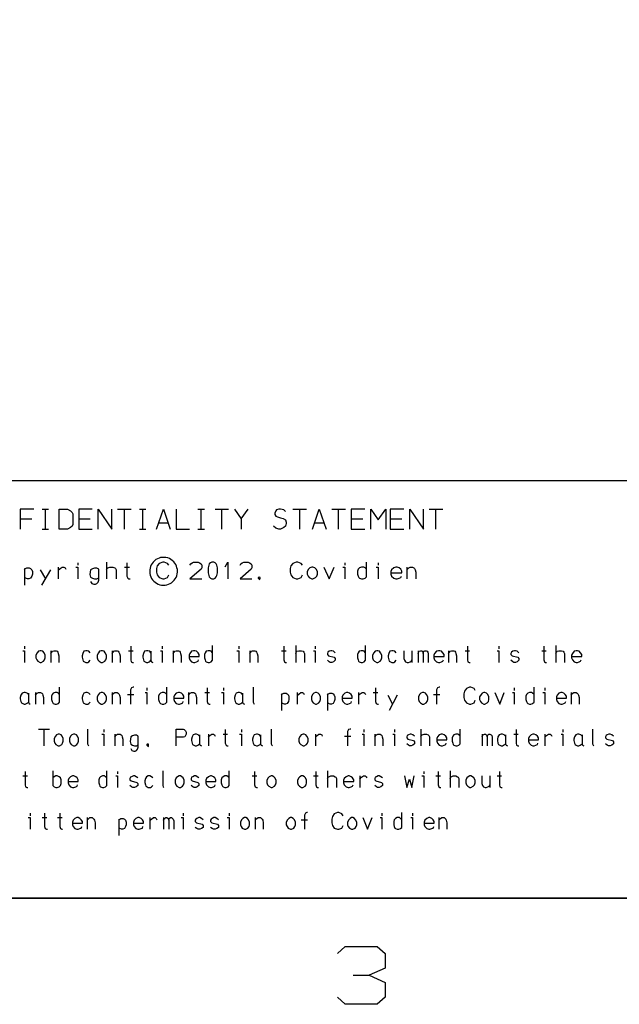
# Model space of a CAD drawing. Header units: millimetres. Extents: x 0 to 1189, y 35 to 806.
# Tile 3 of 18: x 379 to 498, y 41 to 235. Entities that reach past the tile are written whole.
import ezdxf

# ---------------------------------------------------------------- set-up
doc = ezdxf.new("R2010")
doc.units = ezdxf.units.MM
doc.layers.add('Pen 1', color=7, linetype='Continuous')

msp = doc.modelspace()

# ---------------------------------------------------------------- linework, layer by layer
at = {"layer": 'Pen 1', "color": 7, "lineweight": 30}
for p, q in [((383.48, 138.52), (384.73, 138.52)), ((384.12, 134.6), (384.12, 138.52)), ((398.4, 138.52), (401.08, 138.52)), ((399.75, 134.6), (399.75, 138.52)), ((402.73, 138.52), (404, 138.52)), ((403.38, 134.6), (403.38, 138.52)), ((414.27, 138.52), (415.55, 138.52)), ((414.92, 134.6), (414.92, 138.52)), ((417.65, 138.52), (420.35, 138.52)), ((419, 134.6), (419, 138.52)), ((422.85, 136.6), (424.2, 138.52)), ((433.05, 138.52), (435.75, 138.52)), ((434.4, 134.6), (434.4, 138.52)), ((440.75, 138.52), (443.45, 138.52)), ((442.1, 134.6), (442.1, 138.52)), ((460, 138.52), (462.7, 138.52)), ((461.35, 134.6), (461.35, 138.52)), ((379.15, 136.6), (381.4, 136.6)), ((390.7, 136.6), (392.95, 136.6)), ((444.6, 136.6), (446.88, 136.6)), ((452.3, 136.6), (454.58, 136.6)), ((383.48, 134.6), (384.73, 134.6)), ((402.73, 134.6), (404, 134.6)), ((406.5, 135.82), (408.4, 135.82)), ((414.27, 134.6), (415.55, 134.6)), ((437.3, 135.82), (439.2, 135.82)), ((379.95, 126.8), (379.95, 123.5)), ((383.08, 126.53), (384.12, 124.75)), ((385.1, 126.53), (383.35, 123.5)), ((386.65, 127.05), (386.65, 124.75)), ((390.52, 127.95), (390.52, 127.43)), ((396.2, 128.07), (396.2, 124.75)), ((399.75, 127.05), (400.73, 127.05)), ((443.33, 127.95), (443.33, 127.43)), ((449.92, 127.95), (449.92, 127.43)), ((455.6, 127.05), (455.6, 124.75)), ((379.98, 111.45), (379.98, 110.93)), ((407.23, 111.45), (407.23, 110.93)), ((422.35, 111.45), (422.35, 110.93)), ((433.6, 111.57), (433.6, 108.25)), ((437.48, 111.45), (437.48, 110.93)), ((473.77, 111.45), (473.77, 110.93)), ((485.02, 111.57), (485.02, 108.25)), ((385.2, 110.55), (385.2, 108.25)), ((397.3, 110.55), (397.3, 108.25)), ((400.55, 110.55), (401.45, 110.55)), ((409.4, 110.55), (409.4, 108.25)), ((424.52, 110.55), (424.52, 108.25)), ((430.8, 110.55), (431.7, 110.55)), ((456.55, 110.55), (456.55, 108.25)), ((457.8, 110.55), (457.8, 108.25)), ((463.85, 110.55), (463.85, 108.25)), ((467.1, 110.55), (468, 110.55)), ((482.25, 110.55), (483.12, 110.55)), ((404.17, 103.2), (404.17, 102.68)), ((419.33, 103.2), (419.33, 102.68)), ((476.8, 103.2), (476.8, 102.68)), ((482.85, 103.2), (482.85, 102.68)), ((382.17, 102.3), (382.17, 100)), ((397.3, 102.3), (397.3, 100)), ((400.33, 101.9), (401.58, 101.9)), ((412.42, 102.3), (412.42, 100)), ((415.67, 102.3), (416.58, 102.3)), ((430.8, 102.03), (430.8, 98.75)), ((433.92, 102.3), (433.92, 100)), ((439.88, 102.03), (439.88, 98.75)), ((446.02, 102.3), (446.02, 100)), ((448.95, 102.3), (449.85, 102.3)), ((451.83, 101.78), (452.77, 100)), ((453.67, 101.78), (452.08, 98.75)), ((460.83, 101.9), (462.08, 101.9)), ((488.05, 102.3), (488.05, 100)), ((382.73, 95.07), (384.95, 95.07)), ((383.85, 91.75), (383.85, 95.07)), ((395.65, 94.95), (395.65, 94.43)), ((397.85, 94.05), (397.85, 91.75)), ((416.33, 94.05), (416.33, 91.75)), ((419.25, 94.05), (420.15, 94.05)), ((422.9, 94.95), (422.9, 94.43)), ((437.5, 94.05), (437.5, 91.75)), ((443.23, 93.65), (444.48, 93.65)), ((447.1, 94.95), (447.1, 94.43)), ((449.27, 94.05), (449.27, 91.75)), ((453.15, 94.95), (453.15, 94.43)), ((458.35, 95.07), (458.35, 91.75)), ((470.45, 94.05), (470.45, 91.75)), ((476.73, 94.05), (477.62, 94.05)), ((482.9, 94.05), (482.9, 91.75)), ((486.42, 94.95), (486.42, 94.43)), ((379.65, 85.8), (380.55, 85.8)), ((398.4, 86.7), (398.4, 86.18)), ((425.02, 85.8), (425.92, 85.8)), ((437.12, 85.8), (438.02, 85.8)), ((439.92, 86.82), (439.92, 83.5)), ((446.3, 85.8), (446.3, 83.5)), ((458.92, 86.7), (458.92, 86.18)), ((461.33, 85.8), (462.23, 85.8)), ((464.12, 86.82), (464.12, 83.5)), ((471.98, 85.8), (471.98, 83.5)), ((473.42, 85.8), (474.33, 85.8)), ((381.08, 78.45), (381.08, 77.93)), ((411.35, 78.45), (411.35, 77.93)), ((420.42, 78.45), (420.42, 77.93)), ((450.67, 78.45), (450.67, 77.93)), ((456.73, 78.45), (456.73, 77.93)), ((383.5, 77.55), (384.4, 77.55)), ((386.52, 77.55), (387.42, 77.55)), ((392.35, 77.55), (392.35, 75.25)), ((398.62, 77.28), (398.62, 74)), ((404.77, 77.55), (404.77, 75.25)), ((407.48, 77.55), (407.48, 75.25)), ((425.62, 77.55), (425.62, 75.25)), ((434.7, 77.15), (435.95, 77.15)), ((461.92, 77.55), (461.92, 75.25)), ((445, 46.38), (448.15, 46.38))]:
    msp.add_line(p, q, dxfattribs=at)
for points in [[(26.55, 776.72), (1162.45, 776.72), (1162.45, 61.62), (26.55, 61.62), (26.55, 776.72)], [(502.35, 144.12), (331.83, 144.12), (331.83, 61.62), (502.35, 61.62), (502.35, 144.12)], [(381.83, 138.52), (379.15, 138.52), (379.15, 134.6)], [(386.85, 134.6), (386.85, 138.52), (388.5, 138.52), (389.1, 138.23), (389.38, 137.9), (389.52, 137.6), (389.52, 135.52), (389.38, 135.2), (389.1, 134.9), (388.5, 134.6), (386.85, 134.6)], [(393.38, 138.52), (390.7, 138.52), (390.7, 134.6), (393.38, 134.6)], [(394.55, 134.6), (394.55, 138.52), (397.23, 134.6), (397.23, 138.52)], [(406.1, 134.6), (407.45, 138.52), (408.77, 134.6)], [(409.95, 138.52), (409.95, 134.6), (412.62, 134.6)], [(421.5, 138.52), (422.85, 136.6), (422.85, 134.6)], [(431.58, 138.07), (431.25, 138.38), (430.6, 138.52), (430.3, 138.52), (429.8, 138.38), (429.65, 138.23), (429.5, 137.75), (429.5, 137.45), (429.65, 137.15), (430, 137), (430.6, 136.85), (431.1, 136.7), (431.58, 136.43), (431.73, 135.98), (431.73, 135.68), (431.58, 135.2), (431.25, 134.9), (430.6, 134.6), (430.3, 134.6), (429.65, 134.75), (429.2, 135.2)], [(436.9, 134.6), (438.25, 138.52), (439.6, 134.6)], [(447.3, 138.52), (444.6, 138.52), (444.6, 134.6), (447.3, 134.6)], [(448.45, 134.6), (448.45, 138.52), (449.92, 136.43), (451.42, 138.52), (451.42, 134.6)], [(455, 138.52), (452.3, 138.52), (452.3, 134.6), (455, 134.6)], [(456.15, 134.6), (456.15, 138.52), (458.85, 134.6), (458.85, 138.52)], [(410.23, 126.25), (410.2, 126.6), (410.12, 126.95), (410.02, 127.28), (409.88, 127.57), (409.7, 127.88), (409.48, 128.15), (409.2, 128.38), (408.92, 128.57), (408.62, 128.75), (408.3, 128.88), (407.95, 128.95), (407.6, 129), (407.25, 129), (406.9, 128.95), (406.58, 128.85), (406.25, 128.73), (405.95, 128.55), (405.67, 128.32), (405.42, 128.07), (405.2, 127.8), (405.02, 127.53), (404.9, 127.2), (404.8, 126.85), (404.73, 126.53), (404.73, 126.18), (404.75, 125.82), (404.83, 125.47), (404.95, 125.15), (405.1, 124.85), (405.3, 124.55), (405.55, 124.3), (405.8, 124.07), (406.1, 123.88), (406.4, 123.72), (406.73, 123.6), (407.08, 123.53), (407.42, 123.5), (407.77, 123.53), (408.1, 123.57), (408.45, 123.68), (408.77, 123.82), (409.05, 124), (409.33, 124.22), (409.58, 124.47), (409.77, 124.75), (409.95, 125.05), (410.08, 125.38), (410.17, 125.72), (410.23, 126.05), (410.23, 126.25)], [(379.95, 126.53), (380.2, 126.8), (380.42, 126.93), (380.92, 126.93), (381.17, 126.8), (381.42, 126.53), (381.55, 126.18), (381.55, 125.65), (381.42, 125.28), (381.17, 124.88), (380.83, 124.75), (380.55, 124.75), (380.2, 124.88), (379.95, 125.03)], [(386.65, 126.45), (387.02, 126.8), (387.42, 127.05), (387.77, 127.05), (388.02, 126.93), (388.15, 126.65)], [(390.12, 127.05), (390.52, 127.05), (390.52, 124.75)], [(393.02, 124.22), (393.3, 123.85), (393.7, 123.72), (394, 123.72), (394.27, 123.85), (394.52, 124.1), (394.65, 124.5), (394.65, 126.65), (394.52, 126.75), (394.27, 126.88), (393.83, 126.88), (393.42, 126.75), (393.02, 126.53), (392.9, 125.62), (393.02, 125.1), (393.42, 124.88), (393.83, 124.75), (394.27, 124.75), (394.52, 124.88), (394.65, 124.97)], [(396.2, 126.53), (396.33, 126.8), (396.48, 126.93), (396.88, 127.05), (397.42, 127.05), (397.83, 126.93), (397.95, 126.8), (398.1, 126.53), (398.1, 124.75)], [(400.23, 127.95), (400.23, 125.28), (400.38, 124.88), (400.62, 124.75), (400.85, 124.75)], [(408.55, 127.43), (408.27, 127.82), (407.6, 128.07), (407.33, 128.07), (406.62, 127.82), (406.23, 127.3), (406.1, 126.8), (406.1, 126.05), (406.23, 125.53), (406.62, 125.03), (407.33, 124.75), (407.6, 124.75), (408.27, 125.03), (408.55, 125.53)], [(412.7, 127.43), (412.85, 127.7), (413.12, 127.95), (413.42, 128.07), (414.3, 128.07), (414.58, 127.95), (414.88, 127.7), (415.02, 127.43), (415.02, 126.93), (414.88, 126.65), (412.7, 124.75), (415.02, 124.75)], [(416.3, 126.93), (416.3, 125.93), (416.42, 125.4), (416.52, 125.15), (416.77, 124.88), (417, 124.75), (417.45, 124.75), (417.65, 124.88), (417.9, 125.15), (418.02, 125.4), (418.12, 125.93), (418.12, 126.93), (418.02, 127.43), (417.9, 127.7), (417.65, 127.95), (417.45, 128.07), (417, 128.07), (416.77, 127.95), (416.52, 127.7), (416.42, 127.43), (416.3, 126.93)], [(419.67, 127.12), (420.2, 128.07), (420.2, 124.75)], [(422.6, 127.43), (422.75, 127.7), (423.02, 127.95), (423.33, 128.07), (424.2, 128.07), (424.48, 127.95), (424.77, 127.7), (424.92, 127.43), (424.92, 126.93), (424.77, 126.65), (422.6, 124.75), (424.92, 124.75)], [(434.98, 127.43), (434.67, 127.82), (434.02, 128.07), (433.73, 128.07), (433.02, 127.82), (432.65, 127.3), (432.5, 126.8), (432.5, 126.05), (432.65, 125.53), (433.02, 125.03), (433.73, 124.75), (434.02, 124.75), (434.67, 125.03), (434.98, 125.53)], [(436.77, 127.05), (436.42, 126.93), (436.17, 126.65), (435.88, 126.18), (435.88, 125.65), (436.05, 125.28), (436.3, 125.03), (436.77, 124.75), (437.02, 124.75), (437.55, 125.03), (437.77, 125.28), (437.9, 125.65), (437.9, 126.18), (437.65, 126.65), (437.4, 126.93), (437.02, 127.05), (436.77, 127.05)], [(439.17, 127.05), (440.23, 124.75), (441.2, 127.05)], [(442.92, 127.05), (443.33, 127.05), (443.33, 124.75)], [(447.6, 126.65), (447.33, 126.93), (447.08, 127.05), (446.62, 127.05), (446.23, 126.93), (445.98, 126.65), (445.85, 126.3), (445.85, 125.65), (445.98, 125.28), (446.1, 125.03), (446.23, 124.88), (446.62, 124.75), (446.92, 124.75), (447.33, 124.88), (447.6, 125.15), (447.6, 128.07)], [(449.52, 127.05), (449.92, 127.05), (449.92, 124.75)], [(452.45, 125.93), (454.62, 125.93), (454.62, 126.3), (454.38, 126.65), (454.08, 126.93), (453.67, 127.05), (453.4, 127.05), (452.98, 126.93), (452.58, 126.53), (452.45, 126.18), (452.45, 125.65), (452.58, 125.28), (452.98, 124.88), (453.4, 124.75), (453.67, 124.75), (454.08, 124.88), (454.38, 125.03), (454.5, 125.28)], [(455.6, 126.53), (455.98, 126.93), (456.23, 127.05), (456.73, 127.05), (456.95, 126.93), (457.1, 126.8), (457.2, 126.53), (457.35, 126.05), (457.35, 124.75)], [(426.52, 124.85), (426.45, 124.75), (426.33, 124.75), (426.27, 124.85), (426.27, 125.05), (426.33, 125.15), (426.45, 125.15), (426.52, 125.05), (426.52, 124.85), (426.45, 124.62), (426.4, 124.5)], [(400.98, 111.45), (400.98, 108.78), (401.1, 108.38), (401.35, 108.25), (401.55, 108.25)], [(417.17, 110.15), (416.92, 110.43), (416.7, 110.55), (416.3, 110.55), (415.92, 110.43), (415.7, 110.15), (415.58, 109.8), (415.58, 109.15), (415.7, 108.78), (415.8, 108.5), (415.92, 108.38), (416.3, 108.25), (416.58, 108.25), (416.92, 108.38), (417.17, 108.65), (417.17, 111.57)], [(431.25, 111.45), (431.25, 108.78), (431.38, 108.38), (431.6, 108.25), (431.8, 108.25)], [(447.42, 110.15), (447.17, 110.43), (446.95, 110.55), (446.55, 110.55), (446.17, 110.43), (445.95, 110.15), (445.83, 109.8), (445.83, 109.15), (445.95, 108.78), (446.05, 108.5), (446.17, 108.38), (446.55, 108.25), (446.83, 108.25), (447.17, 108.38), (447.42, 108.65), (447.42, 111.57)], [(467.55, 111.45), (467.55, 108.78), (467.67, 108.38), (467.9, 108.25), (468.1, 108.25)], [(482.67, 111.45), (482.67, 108.78), (482.8, 108.38), (483.02, 108.25), (483.23, 108.25)], [(379.62, 110.55), (379.98, 110.55), (379.98, 108.25)], [(383.05, 110.55), (382.73, 110.43), (382.5, 110.15), (382.25, 109.68), (382.25, 109.15), (382.4, 108.78), (382.62, 108.5), (383.05, 108.25), (383.3, 108.25), (383.75, 108.5), (383.95, 108.78), (384.08, 109.15), (384.08, 109.68), (383.85, 110.15), (383.62, 110.43), (383.3, 110.55), (383.05, 110.55)], [(385.2, 110.03), (385.52, 110.43), (385.75, 110.55), (386.23, 110.55), (386.42, 110.43), (386.55, 110.28), (386.65, 110.03), (386.77, 109.55), (386.77, 108.25)], [(392.98, 110.15), (392.73, 110.43), (392.38, 110.55), (392.08, 110.55), (391.73, 110.43), (391.5, 110.03), (391.38, 109.55), (391.38, 109.3), (391.5, 108.78), (391.6, 108.5), (391.85, 108.38), (392.08, 108.25), (392.5, 108.25), (392.73, 108.38), (392.98, 108.65)], [(395.15, 110.55), (394.83, 110.43), (394.6, 110.15), (394.35, 109.68), (394.35, 109.15), (394.5, 108.78), (394.73, 108.5), (395.15, 108.25), (395.4, 108.25), (395.85, 108.5), (396.05, 108.78), (396.17, 109.15), (396.17, 109.68), (395.95, 110.15), (395.73, 110.43), (395.4, 110.55), (395.15, 110.55)], [(397.3, 110.03), (397.62, 110.43), (397.85, 110.55), (398.33, 110.55), (398.52, 110.43), (398.65, 110.28), (398.75, 110.03), (398.88, 109.55), (398.88, 108.25)], [(404.95, 110.15), (404.73, 110.43), (404.35, 110.55), (404.08, 110.55), (403.7, 110.43), (403.48, 110.03), (403.35, 109.55), (403.35, 109.3), (403.48, 108.78), (403.6, 108.5), (403.83, 108.38), (404.08, 108.25), (404.35, 108.25), (404.6, 108.38), (404.83, 108.5), (404.95, 108.65)], [(404.95, 110.43), (404.95, 108.65), (405.08, 108.38), (405.33, 108.25)], [(406.85, 110.55), (407.23, 110.55), (407.23, 108.25)], [(409.4, 110.03), (409.73, 110.43), (409.95, 110.55), (410.42, 110.55), (410.62, 110.43), (410.75, 110.28), (410.85, 110.03), (410.98, 109.55), (410.98, 108.25)], [(412.55, 109.43), (414.52, 109.43), (414.52, 109.8), (414.3, 110.15), (414.02, 110.43), (413.67, 110.55), (413.42, 110.55), (413.02, 110.43), (412.67, 110.03), (412.55, 109.68), (412.55, 109.15), (412.67, 108.78), (413.02, 108.38), (413.42, 108.25), (413.67, 108.25), (414.02, 108.38), (414.3, 108.5), (414.4, 108.78)], [(421.98, 110.55), (422.35, 110.55), (422.35, 108.25)], [(424.52, 110.03), (424.85, 110.43), (425.08, 110.55), (425.55, 110.55), (425.75, 110.43), (425.88, 110.28), (425.98, 110.03), (426.1, 109.55), (426.1, 108.25)], [(433.6, 110.03), (433.73, 110.28), (433.85, 110.43), (434.23, 110.55), (434.73, 110.55), (435.08, 110.43), (435.2, 110.28), (435.33, 110.03), (435.33, 108.25)], [(437.1, 110.55), (437.48, 110.55), (437.48, 108.25)], [(441.42, 110.15), (441.1, 110.43), (440.77, 110.55), (440.55, 110.55), (440.2, 110.43), (439.98, 110.28), (439.88, 110.03), (439.88, 109.8), (440.1, 109.55), (441.23, 109.3), (441.42, 109.03), (441.42, 108.65), (441.1, 108.38), (440.77, 108.25), (440.45, 108.25), (440.2, 108.38), (439.88, 108.65)], [(449.62, 110.55), (449.3, 110.43), (449.05, 110.15), (448.8, 109.68), (448.8, 109.15), (448.95, 108.78), (449.17, 108.5), (449.62, 108.25), (449.85, 108.25), (450.3, 108.5), (450.5, 108.78), (450.65, 109.15), (450.65, 109.68), (450.4, 110.15), (450.17, 110.43), (449.85, 110.55), (449.62, 110.55)], [(453.48, 110.15), (453.23, 110.43), (452.88, 110.55), (452.6, 110.55), (452.25, 110.43), (452, 110.03), (451.88, 109.55), (451.88, 109.3), (452, 108.78), (452.1, 108.5), (452.38, 108.38), (452.6, 108.25), (453, 108.25), (453.23, 108.38), (453.48, 108.65)], [(455, 110.55), (455, 109.03), (455.1, 108.65), (455.35, 108.38), (455.67, 108.25), (455.9, 108.25), (456.23, 108.38), (456.45, 108.5), (456.55, 108.78)], [(457.8, 110.03), (457.88, 110.28), (458.02, 110.43), (458.27, 110.55), (458.48, 110.55), (458.7, 110.43), (458.83, 110.03), (458.83, 108.25)], [(458.83, 110.03), (458.92, 110.43), (459.15, 110.55), (459.38, 110.55), (459.6, 110.43), (459.73, 110.28), (459.83, 109.95), (459.83, 108.25)], [(460.95, 109.43), (462.95, 109.43), (462.95, 109.8), (462.73, 110.15), (462.42, 110.43), (462.08, 110.55), (461.83, 110.55), (461.45, 110.43), (461.08, 110.03), (460.95, 109.68), (460.95, 109.15), (461.08, 108.78), (461.45, 108.38), (461.83, 108.25), (462.08, 108.25), (462.42, 108.38), (462.73, 108.5), (462.83, 108.78)], [(463.85, 110.03), (464.17, 110.43), (464.42, 110.55), (464.88, 110.55), (465.08, 110.43), (465.2, 110.28), (465.3, 110.03), (465.42, 109.55), (465.42, 108.25)], [(473.42, 110.55), (473.77, 110.55), (473.77, 108.25)], [(477.75, 110.15), (477.4, 110.43), (477.08, 110.55), (476.85, 110.55), (476.52, 110.43), (476.3, 110.28), (476.17, 110.03), (476.17, 109.8), (476.42, 109.55), (477.52, 109.3), (477.75, 109.03), (477.75, 108.65), (477.4, 108.38), (477.08, 108.25), (476.75, 108.25), (476.52, 108.38), (476.17, 108.65)], [(485.02, 110.03), (485.15, 110.28), (485.3, 110.43), (485.65, 110.55), (486.15, 110.55), (486.5, 110.43), (486.65, 110.28), (486.77, 110.03), (486.77, 108.25)], [(488.17, 109.43), (490.17, 109.43), (490.17, 109.8), (489.95, 110.15), (489.67, 110.43), (489.3, 110.55), (489.05, 110.55), (488.67, 110.43), (488.33, 110.03), (488.17, 109.68), (488.17, 109.15), (488.33, 108.78), (488.67, 108.38), (489.05, 108.25), (489.3, 108.25), (489.67, 108.38), (489.95, 108.5), (490.05, 108.78)], [(386.92, 101.9), (386.67, 102.18), (386.45, 102.3), (386.02, 102.3), (385.67, 102.18), (385.45, 101.9), (385.33, 101.55), (385.33, 100.9), (385.45, 100.53), (385.55, 100.25), (385.67, 100.12), (386.02, 100), (386.33, 100), (386.67, 100.12), (386.92, 100.4), (386.92, 103.32)], [(401.58, 103.32), (401.45, 103.32), (401.15, 103.2), (401.05, 103.07), (400.92, 102.82), (400.92, 100)], [(408.1, 101.9), (407.85, 102.18), (407.62, 102.3), (407.23, 102.3), (406.85, 102.18), (406.62, 101.9), (406.5, 101.55), (406.5, 100.9), (406.62, 100.53), (406.73, 100.25), (406.85, 100.12), (407.23, 100), (407.5, 100), (407.85, 100.12), (408.1, 100.4), (408.1, 103.32)], [(416.1, 103.2), (416.1, 100.53), (416.25, 100.12), (416.48, 100), (416.67, 100)], [(425.17, 103.32), (425.17, 100.4), (425.33, 100.12), (425.42, 100)], [(449.4, 103.2), (449.4, 100.53), (449.52, 100.12), (449.75, 100), (449.95, 100)], [(462.08, 103.32), (461.95, 103.32), (461.67, 103.2), (461.58, 103.07), (461.45, 102.82), (461.45, 100)], [(469.12, 102.68), (468.88, 103.07), (468.25, 103.32), (468, 103.32), (467.38, 103.07), (467, 102.55), (466.88, 102.03), (466.88, 101.3), (467, 100.78), (467.38, 100.25), (468, 100), (468.25, 100), (468.88, 100.25), (469.12, 100.78)], [(480.73, 101.9), (480.45, 102.18), (480.23, 102.3), (479.83, 102.3), (479.48, 102.18), (479.25, 101.9), (479.1, 101.55), (479.1, 100.9), (479.25, 100.53), (479.35, 100.25), (479.48, 100.12), (479.83, 100), (480.1, 100), (480.45, 100.12), (480.73, 100.4), (480.73, 103.32)], [(380.75, 101.9), (380.52, 102.18), (380.12, 102.3), (379.88, 102.3), (379.5, 102.18), (379.27, 101.78), (379.15, 101.3), (379.15, 101.05), (379.27, 100.53), (379.4, 100.25), (379.62, 100.12), (379.88, 100), (380.12, 100), (380.4, 100.12), (380.62, 100.25), (380.75, 100.4)], [(380.75, 102.18), (380.75, 100.4), (380.88, 100.12), (381.12, 100)], [(382.17, 101.78), (382.5, 102.18), (382.73, 102.3), (383.17, 102.3), (383.4, 102.18), (383.52, 102.03), (383.62, 101.78), (383.75, 101.3), (383.75, 100)], [(392.98, 101.9), (392.73, 102.18), (392.38, 102.3), (392.08, 102.3), (391.73, 102.18), (391.5, 101.78), (391.38, 101.3), (391.38, 101.05), (391.5, 100.53), (391.6, 100.25), (391.85, 100.12), (392.08, 100), (392.5, 100), (392.73, 100.12), (392.98, 100.4)], [(395.15, 102.3), (394.83, 102.18), (394.6, 101.9), (394.35, 101.43), (394.35, 100.9), (394.5, 100.53), (394.73, 100.25), (395.15, 100), (395.4, 100), (395.85, 100.25), (396.05, 100.53), (396.17, 100.9), (396.17, 101.43), (395.95, 101.9), (395.73, 102.18), (395.4, 102.3), (395.15, 102.3)], [(397.3, 101.78), (397.62, 102.18), (397.85, 102.3), (398.33, 102.3), (398.52, 102.18), (398.65, 102.03), (398.75, 101.78), (398.88, 101.3), (398.88, 100)], [(403.83, 102.3), (404.17, 102.3), (404.17, 100)], [(409.52, 101.18), (411.5, 101.18), (411.5, 101.55), (411.27, 101.9), (411, 102.18), (410.65, 102.3), (410.4, 102.3), (410, 102.18), (409.65, 101.78), (409.52, 101.43), (409.52, 100.9), (409.65, 100.53), (410, 100.12), (410.4, 100), (410.65, 100), (411, 100.12), (411.27, 100.25), (411.38, 100.53)], [(412.42, 101.78), (412.75, 102.18), (412.98, 102.3), (413.45, 102.3), (413.65, 102.18), (413.77, 102.03), (413.88, 101.78), (414, 101.3), (414, 100)], [(418.95, 102.3), (419.33, 102.3), (419.33, 100)], [(423.1, 101.9), (422.88, 102.18), (422.5, 102.3), (422.25, 102.3), (421.85, 102.18), (421.62, 101.78), (421.5, 101.3), (421.5, 101.05), (421.62, 100.53), (421.75, 100.25), (421.98, 100.12), (422.25, 100), (422.5, 100), (422.75, 100.12), (422.98, 100.25), (423.1, 100.4)], [(423.1, 102.18), (423.1, 100.4), (423.23, 100.12), (423.48, 100)], [(430.8, 101.78), (431.02, 102.03), (431.25, 102.18), (431.7, 102.18), (431.92, 102.03), (432.15, 101.78), (432.25, 101.43), (432.25, 100.9), (432.15, 100.53), (431.92, 100.12), (431.6, 100), (431.38, 100), (431.02, 100.12), (430.8, 100.25)], [(433.92, 101.7), (434.27, 102.03), (434.62, 102.3), (434.95, 102.3), (435.17, 102.18), (435.27, 101.9)], [(437.52, 102.3), (437.17, 102.18), (436.95, 101.9), (436.7, 101.43), (436.7, 100.9), (436.85, 100.53), (437.08, 100.25), (437.52, 100), (437.75, 100), (438.2, 100.25), (438.4, 100.53), (438.52, 100.9), (438.52, 101.43), (438.3, 101.9), (438.08, 102.18), (437.75, 102.3), (437.52, 102.3)], [(439.88, 101.78), (440.1, 102.03), (440.33, 102.18), (440.77, 102.18), (441, 102.03), (441.23, 101.78), (441.33, 101.43), (441.33, 100.9), (441.23, 100.53), (441, 100.12), (440.67, 100), (440.45, 100), (440.1, 100.12), (439.88, 100.25)], [(442.8, 101.18), (444.8, 101.18), (444.8, 101.55), (444.55, 101.9), (444.27, 102.18), (443.92, 102.3), (443.67, 102.3), (443.3, 102.18), (442.92, 101.78), (442.8, 101.43), (442.8, 100.9), (442.92, 100.53), (443.3, 100.12), (443.67, 100), (443.92, 100), (444.27, 100.12), (444.55, 100.25), (444.67, 100.53)], [(446.02, 101.7), (446.38, 102.03), (446.73, 102.3), (447.05, 102.3), (447.27, 102.18), (447.38, 101.9)], [(458.7, 102.3), (458.38, 102.18), (458.12, 101.9), (457.88, 101.43), (457.88, 100.9), (458.02, 100.53), (458.27, 100.25), (458.7, 100), (458.92, 100), (459.38, 100.25), (459.6, 100.53), (459.73, 100.9), (459.73, 101.43), (459.48, 101.9), (459.25, 102.18), (458.92, 102.3), (458.7, 102.3)], [(470.8, 102.3), (470.48, 102.18), (470.25, 101.9), (469.98, 101.43), (469.98, 100.9), (470.12, 100.53), (470.38, 100.25), (470.8, 100), (471.02, 100), (471.48, 100.25), (471.7, 100.53), (471.83, 100.9), (471.83, 101.43), (471.58, 101.9), (471.35, 102.18), (471.02, 102.3), (470.8, 102.3)], [(473, 102.3), (473.95, 100), (474.85, 102.3)], [(476.45, 102.3), (476.8, 102.3), (476.8, 100)], [(482.5, 102.3), (482.85, 102.3), (482.85, 100)], [(485.15, 101.18), (487.15, 101.18), (487.15, 101.55), (486.92, 101.9), (486.65, 102.18), (486.27, 102.3), (486.02, 102.3), (485.65, 102.18), (485.3, 101.78), (485.15, 101.43), (485.15, 100.9), (485.3, 100.53), (485.65, 100.12), (486.02, 100), (486.27, 100), (486.65, 100.12), (486.92, 100.25), (487.02, 100.53)], [(488.05, 101.78), (488.4, 102.18), (488.62, 102.3), (489.08, 102.3), (489.27, 102.18), (489.4, 102.03), (489.5, 101.78), (489.65, 101.3), (489.65, 100)], [(386.62, 94.05), (386.3, 93.93), (386.08, 93.65), (385.83, 93.18), (385.83, 92.65), (385.98, 92.28), (386.2, 92), (386.62, 91.75), (386.88, 91.75), (387.33, 92), (387.52, 92.28), (387.65, 92.65), (387.65, 93.18), (387.42, 93.65), (387.2, 93.93), (386.88, 94.05), (386.62, 94.05)], [(389.65, 94.05), (389.33, 93.93), (389.1, 93.65), (388.85, 93.18), (388.85, 92.65), (389, 92.28), (389.23, 92), (389.65, 91.75), (389.9, 91.75), (390.35, 92), (390.55, 92.28), (390.67, 92.65), (390.67, 93.18), (390.45, 93.65), (390.23, 93.93), (389.9, 94.05), (389.65, 94.05)], [(392.45, 95.07), (392.45, 92.15), (392.58, 91.88), (392.67, 91.75)], [(395.3, 94.05), (395.65, 94.05), (395.65, 91.75)], [(397.85, 93.53), (398.17, 93.93), (398.4, 94.05), (398.88, 94.05), (399.08, 93.93), (399.2, 93.78), (399.3, 93.53), (399.42, 93.05), (399.42, 91.75)], [(401, 91.22), (401.23, 90.85), (401.6, 90.7), (401.88, 90.7), (402.12, 90.85), (402.35, 91.1), (402.48, 91.5), (402.48, 93.65), (402.35, 93.75), (402.12, 93.88), (401.7, 93.88), (401.35, 93.75), (401, 93.53), (400.88, 92.62), (401, 92.1), (401.35, 91.88), (401.7, 91.75), (402.12, 91.75), (402.35, 91.88), (402.48, 91.97)], [(409.95, 91.75), (409.95, 95.07), (411.33, 95.07), (411.55, 94.95), (411.83, 94.7), (411.92, 94.43), (411.92, 94.05), (411.67, 93.53), (411.42, 93.43), (409.95, 93.43)], [(414.58, 93.65), (414.35, 93.93), (413.98, 94.05), (413.7, 94.05), (413.33, 93.93), (413.1, 93.53), (412.98, 93.05), (412.98, 92.78), (413.1, 92.28), (413.23, 92), (413.45, 91.88), (413.7, 91.75), (413.98, 91.75), (414.23, 91.88), (414.45, 92), (414.58, 92.15)], [(414.58, 93.93), (414.58, 92.15), (414.7, 91.88), (414.95, 91.75)], [(416.33, 93.43), (416.65, 93.78), (417.02, 94.05), (417.35, 94.05), (417.58, 93.93), (417.67, 93.65)], [(419.67, 94.95), (419.67, 92.28), (419.83, 91.88), (420.05, 91.75), (420.25, 91.75)], [(422.52, 94.05), (422.9, 94.05), (422.9, 91.75)], [(426.67, 93.65), (426.45, 93.93), (426.08, 94.05), (425.83, 94.05), (425.42, 93.93), (425.2, 93.53), (425.08, 93.05), (425.08, 92.78), (425.2, 92.28), (425.33, 92), (425.55, 91.88), (425.83, 91.75), (426.08, 91.75), (426.33, 91.88), (426.55, 92), (426.67, 92.15)], [(426.67, 93.93), (426.67, 92.15), (426.8, 91.88), (427.05, 91.75)], [(428.77, 95.07), (428.77, 92.15), (428.9, 91.88), (429, 91.75)], [(435.05, 94.05), (434.7, 93.93), (434.48, 93.65), (434.23, 93.18), (434.23, 92.65), (434.38, 92.28), (434.6, 92), (435.05, 91.75), (435.27, 91.75), (435.73, 92), (435.92, 92.28), (436.05, 92.65), (436.05, 93.18), (435.83, 93.65), (435.6, 93.93), (435.27, 94.05), (435.05, 94.05)], [(437.5, 93.43), (437.85, 93.78), (438.2, 94.05), (438.52, 94.05), (438.75, 93.93), (438.85, 93.65)], [(444.48, 95.07), (444.35, 95.07), (444.08, 94.95), (443.98, 94.82), (443.85, 94.55), (443.85, 91.75)], [(446.73, 94.05), (447.1, 94.05), (447.1, 91.75)], [(449.27, 93.53), (449.6, 93.93), (449.85, 94.05), (450.3, 94.05), (450.5, 93.93), (450.62, 93.78), (450.73, 93.53), (450.85, 93.05), (450.85, 91.75)], [(452.8, 94.05), (453.15, 94.05), (453.15, 91.75)], [(457.1, 93.65), (456.77, 93.93), (456.45, 94.05), (456.23, 94.05), (455.9, 93.93), (455.65, 93.78), (455.55, 93.53), (455.55, 93.3), (455.8, 93.05), (456.9, 92.78), (457.1, 92.53), (457.1, 92.15), (456.77, 91.88), (456.45, 91.75), (456.12, 91.75), (455.9, 91.88), (455.55, 92.15)], [(458.35, 93.53), (458.48, 93.78), (458.6, 93.93), (458.98, 94.05), (459.48, 94.05), (459.83, 93.93), (459.95, 93.78), (460.08, 93.53), (460.08, 91.75)], [(461.5, 92.93), (463.5, 92.93), (463.5, 93.3), (463.27, 93.65), (462.98, 93.93), (462.62, 94.05), (462.38, 94.05), (462, 93.93), (461.62, 93.53), (461.5, 93.18), (461.5, 92.65), (461.62, 92.28), (462, 91.88), (462.38, 91.75), (462.62, 91.75), (462.98, 91.88), (463.27, 92), (463.38, 92.28)], [(466.15, 93.65), (465.88, 93.93), (465.65, 94.05), (465.25, 94.05), (464.9, 93.93), (464.65, 93.65), (464.52, 93.3), (464.52, 92.65), (464.65, 92.28), (464.75, 92), (464.9, 91.88), (465.25, 91.75), (465.52, 91.75), (465.88, 91.88), (466.15, 92.15), (466.15, 95.07)], [(470.45, 93.53), (470.52, 93.78), (470.67, 93.93), (470.92, 94.05), (471.12, 94.05), (471.35, 93.93), (471.48, 93.53), (471.48, 91.75)], [(471.48, 93.53), (471.58, 93.93), (471.8, 94.05), (472.02, 94.05), (472.25, 93.93), (472.38, 93.78), (472.48, 93.43), (472.48, 91.75)], [(475.08, 93.65), (474.85, 93.93), (474.48, 94.05), (474.23, 94.05), (473.85, 93.93), (473.6, 93.53), (473.48, 93.05), (473.48, 92.78), (473.6, 92.28), (473.73, 92), (473.98, 91.88), (474.23, 91.75), (474.48, 91.75), (474.73, 91.88), (474.95, 92), (475.08, 92.15)], [(475.08, 93.93), (475.08, 92.15), (475.23, 91.88), (475.48, 91.75)], [(477.17, 94.95), (477.17, 92.28), (477.3, 91.88), (477.52, 91.75), (477.73, 91.75)], [(479.65, 92.93), (481.65, 92.93), (481.65, 93.3), (481.42, 93.65), (481.12, 93.93), (480.77, 94.05), (480.52, 94.05), (480.15, 93.93), (479.8, 93.53), (479.65, 93.18), (479.65, 92.65), (479.8, 92.28), (480.15, 91.88), (480.52, 91.75), (480.77, 91.75), (481.12, 91.88), (481.42, 92), (481.52, 92.28)], [(482.9, 93.43), (483.23, 93.78), (483.58, 94.05), (483.9, 94.05), (484.12, 93.93), (484.25, 93.65)], [(486.08, 94.05), (486.42, 94.05), (486.42, 91.75)], [(490.23, 93.65), (489.98, 93.93), (489.6, 94.05), (489.35, 94.05), (488.98, 93.93), (488.73, 93.53), (488.6, 93.05), (488.6, 92.78), (488.73, 92.28), (488.88, 92), (489.1, 91.88), (489.35, 91.75), (489.6, 91.75), (489.85, 91.88), (490.08, 92), (490.23, 92.15)], [(490.23, 93.93), (490.23, 92.15), (490.35, 91.88), (490.6, 91.75)], [(492.3, 95.07), (492.3, 92.15), (492.42, 91.88), (492.52, 91.75)], [(496.45, 93.65), (496.1, 93.93), (495.77, 94.05), (495.55, 94.05), (495.23, 93.93), (495, 93.78), (494.9, 93.53), (494.9, 93.3), (495.12, 93.05), (496.25, 92.78), (496.45, 92.53), (496.45, 92.15), (496.1, 91.88), (495.77, 91.75), (495.45, 91.75), (495.23, 91.88), (494.9, 92.15)], [(404.45, 91.82), (404.4, 91.75), (404.27, 91.75), (404.23, 91.82), (404.23, 92.05), (404.27, 92.15), (404.4, 92.15), (404.45, 92.05), (404.45, 91.82), (404.4, 91.62), (404.35, 91.5)], [(380.08, 86.7), (380.08, 84.03), (380.2, 83.62), (380.42, 83.5), (380.65, 83.5)], [(385.6, 86.82), (385.6, 83.88), (385.83, 83.62), (386.2, 83.5), (386.45, 83.5), (386.85, 83.62), (387.08, 83.88), (387.2, 84.28), (387.2, 85.05), (387.08, 85.4), (386.85, 85.65), (386.45, 85.8), (386.2, 85.8), (385.83, 85.65), (385.6, 85.4)], [(388.62, 84.68), (390.6, 84.68), (390.6, 85.05), (390.38, 85.4), (390.1, 85.65), (389.75, 85.8), (389.5, 85.8), (389.1, 85.65), (388.75, 85.28), (388.62, 84.93), (388.62, 84.4), (388.75, 84.03), (389.1, 83.62), (389.5, 83.5), (389.75, 83.5), (390.1, 83.62), (390.38, 83.75), (390.48, 84.03)], [(396.27, 85.4), (396.02, 85.65), (395.8, 85.8), (395.38, 85.8), (395.02, 85.65), (394.8, 85.4), (394.67, 85.05), (394.67, 84.4), (394.8, 84.03), (394.9, 83.75), (395.02, 83.62), (395.38, 83.5), (395.67, 83.5), (396.02, 83.62), (396.27, 83.88), (396.27, 86.82)], [(398.05, 85.8), (398.4, 85.8), (398.4, 83.5)], [(402.38, 85.4), (402.05, 85.65), (401.73, 85.8), (401.5, 85.8), (401.15, 85.65), (400.92, 85.53), (400.83, 85.28), (400.83, 85.05), (401.05, 84.8), (402.17, 84.53), (402.38, 84.28), (402.38, 83.88), (402.05, 83.62), (401.73, 83.5), (401.38, 83.5), (401.15, 83.62), (400.83, 83.88)], [(405.35, 85.4), (405.1, 85.65), (404.75, 85.8), (404.45, 85.8), (404.1, 85.65), (403.88, 85.28), (403.75, 84.8), (403.75, 84.53), (403.88, 84.03), (403.98, 83.75), (404.23, 83.62), (404.45, 83.5), (404.88, 83.5), (405.1, 83.62), (405.35, 83.88)], [(407.3, 86.82), (407.3, 83.88), (407.42, 83.62), (407.55, 83.5)], [(410.58, 85.8), (410.23, 85.65), (410, 85.4), (409.75, 84.93), (409.75, 84.4), (409.9, 84.03), (410.12, 83.75), (410.58, 83.5), (410.8, 83.5), (411.25, 83.75), (411.45, 84.03), (411.58, 84.4), (411.58, 84.93), (411.35, 85.4), (411.12, 85.65), (410.8, 85.8), (410.58, 85.8)], [(414.48, 85.4), (414.15, 85.65), (413.83, 85.8), (413.6, 85.8), (413.25, 85.65), (413.02, 85.53), (412.92, 85.28), (412.92, 85.05), (413.15, 84.8), (414.27, 84.53), (414.48, 84.28), (414.48, 83.88), (414.15, 83.62), (413.83, 83.5), (413.5, 83.5), (413.25, 83.62), (412.92, 83.88)], [(415.85, 84.68), (417.83, 84.68), (417.83, 85.05), (417.6, 85.4), (417.33, 85.65), (416.98, 85.8), (416.73, 85.8), (416.33, 85.65), (415.98, 85.28), (415.85, 84.93), (415.85, 84.4), (415.98, 84.03), (416.33, 83.62), (416.73, 83.5), (416.98, 83.5), (417.33, 83.62), (417.6, 83.75), (417.7, 84.03)], [(420.48, 85.4), (420.23, 85.65), (420, 85.8), (419.6, 85.8), (419.23, 85.65), (419, 85.4), (418.88, 85.05), (418.88, 84.4), (419, 84.03), (419.1, 83.75), (419.23, 83.62), (419.6, 83.5), (419.88, 83.5), (420.23, 83.62), (420.48, 83.88), (420.48, 86.82)], [(425.45, 86.7), (425.45, 84.03), (425.6, 83.62), (425.83, 83.5), (426.02, 83.5)], [(428.73, 85.8), (428.38, 85.65), (428.15, 85.4), (427.9, 84.93), (427.9, 84.4), (428.05, 84.03), (428.27, 83.75), (428.73, 83.5), (428.95, 83.5), (429.4, 83.75), (429.6, 84.03), (429.73, 84.4), (429.73, 84.93), (429.5, 85.4), (429.27, 85.65), (428.95, 85.8), (428.73, 85.8)], [(434.77, 85.8), (434.42, 85.65), (434.2, 85.4), (433.95, 84.93), (433.95, 84.4), (434.1, 84.03), (434.33, 83.75), (434.77, 83.5), (435, 83.5), (435.45, 83.75), (435.65, 84.03), (435.77, 84.4), (435.77, 84.93), (435.55, 85.4), (435.33, 85.65), (435, 85.8), (434.77, 85.8)], [(437.58, 86.7), (437.58, 84.03), (437.7, 83.62), (437.92, 83.5), (438.12, 83.5)], [(439.92, 85.28), (440.05, 85.53), (440.17, 85.65), (440.55, 85.8), (441.05, 85.8), (441.4, 85.65), (441.52, 85.53), (441.65, 85.28), (441.65, 83.5)], [(443.08, 84.68), (445.08, 84.68), (445.08, 85.05), (444.83, 85.4), (444.55, 85.65), (444.2, 85.8), (443.95, 85.8), (443.58, 85.65), (443.2, 85.28), (443.08, 84.93), (443.08, 84.4), (443.2, 84.03), (443.58, 83.62), (443.95, 83.5), (444.2, 83.5), (444.55, 83.62), (444.83, 83.75), (444.95, 84.03)], [(446.3, 85.18), (446.65, 85.53), (447, 85.8), (447.33, 85.8), (447.55, 85.65), (447.65, 85.4)], [(450.77, 85.4), (450.45, 85.65), (450.12, 85.8), (449.9, 85.8), (449.58, 85.65), (449.33, 85.53), (449.23, 85.28), (449.23, 85.05), (449.45, 84.8), (450.58, 84.53), (450.77, 84.28), (450.77, 83.88), (450.45, 83.62), (450.12, 83.5), (449.8, 83.5), (449.58, 83.62), (449.23, 83.88)], [(455.12, 85.8), (455.55, 83.5), (456.08, 85.18), (456.55, 83.5), (457, 85.8)], [(458.58, 85.8), (458.92, 85.8), (458.92, 83.5)], [(461.77, 86.7), (461.77, 84.03), (461.9, 83.62), (462.12, 83.5), (462.33, 83.5)], [(464.12, 85.28), (464.25, 85.53), (464.38, 85.65), (464.75, 85.8), (465.25, 85.8), (465.6, 85.65), (465.73, 85.53), (465.88, 85.28), (465.88, 83.5)], [(468.05, 85.8), (467.73, 85.65), (467.48, 85.4), (467.23, 84.93), (467.23, 84.4), (467.38, 84.03), (467.62, 83.75), (468.05, 83.5), (468.27, 83.5), (468.73, 83.75), (468.95, 84.03), (469.08, 84.4), (469.08, 84.93), (468.83, 85.4), (468.6, 85.65), (468.27, 85.8), (468.05, 85.8)], [(470.4, 85.8), (470.4, 84.28), (470.52, 83.88), (470.75, 83.62), (471.08, 83.5), (471.3, 83.5), (471.62, 83.62), (471.88, 83.75), (471.98, 84.03)], [(473.88, 86.7), (473.88, 84.03), (474, 83.62), (474.23, 83.5), (474.42, 83.5)], [(383.92, 78.45), (383.92, 75.78), (384.05, 75.38), (384.3, 75.25), (384.5, 75.25)], [(386.95, 78.45), (386.95, 75.78), (387.08, 75.38), (387.33, 75.25), (387.52, 75.25)], [(435.95, 78.57), (435.83, 78.57), (435.55, 78.45), (435.45, 78.32), (435.33, 78.05), (435.33, 75.25)], [(443, 77.93), (442.75, 78.32), (442.12, 78.57), (441.88, 78.57), (441.23, 78.32), (440.88, 77.8), (440.75, 77.28), (440.75, 76.55), (440.88, 76.03), (441.23, 75.5), (441.88, 75.25), (442.12, 75.25), (442.75, 75.5), (443, 76.03)], [(454.58, 77.15), (454.33, 77.4), (454.1, 77.55), (453.7, 77.55), (453.35, 77.4), (453.1, 77.15), (452.98, 76.8), (452.98, 76.15), (453.1, 75.78), (453.2, 75.5), (453.35, 75.38), (453.7, 75.25), (453.98, 75.25), (454.33, 75.38), (454.58, 75.62), (454.58, 78.57)], [(380.73, 77.55), (381.08, 77.55), (381.08, 75.25)], [(389.45, 76.43), (391.42, 76.43), (391.42, 76.8), (391.2, 77.15), (390.92, 77.4), (390.58, 77.55), (390.33, 77.55), (389.92, 77.4), (389.58, 77.03), (389.45, 76.68), (389.45, 76.15), (389.58, 75.78), (389.92, 75.38), (390.33, 75.25), (390.58, 75.25), (390.92, 75.38), (391.2, 75.5), (391.3, 75.78)], [(392.35, 77.03), (392.67, 77.4), (392.9, 77.55), (393.38, 77.55), (393.58, 77.4), (393.7, 77.28), (393.8, 77.03), (393.92, 76.55), (393.92, 75.25)], [(398.62, 77.03), (398.85, 77.28), (399.05, 77.4), (399.52, 77.4), (399.75, 77.28), (399.98, 77.03), (400.08, 76.68), (400.08, 76.15), (399.98, 75.78), (399.75, 75.38), (399.42, 75.25), (399.17, 75.25), (398.85, 75.38), (398.62, 75.5)], [(401.55, 76.43), (403.52, 76.43), (403.52, 76.8), (403.3, 77.15), (403.02, 77.4), (402.67, 77.55), (402.42, 77.55), (402.02, 77.4), (401.67, 77.03), (401.55, 76.68), (401.55, 76.15), (401.67, 75.78), (402.02, 75.38), (402.42, 75.25), (402.67, 75.25), (403.02, 75.38), (403.3, 75.5), (403.4, 75.78)], [(404.77, 76.93), (405.1, 77.28), (405.48, 77.55), (405.8, 77.55), (406.02, 77.4), (406.12, 77.15)], [(407.48, 77.03), (407.55, 77.28), (407.7, 77.4), (407.92, 77.55), (408.12, 77.55), (408.38, 77.4), (408.5, 77.03), (408.5, 75.25)], [(408.5, 77.03), (408.6, 77.4), (408.83, 77.55), (409.05, 77.55), (409.25, 77.4), (409.38, 77.28), (409.48, 76.93), (409.48, 75.25)], [(410.98, 77.55), (411.35, 77.55), (411.35, 75.25)], [(415.3, 77.15), (414.98, 77.4), (414.65, 77.55), (414.42, 77.55), (414.08, 77.4), (413.85, 77.28), (413.75, 77.03), (413.75, 76.8), (413.98, 76.55), (415.1, 76.28), (415.3, 76.03), (415.3, 75.62), (414.98, 75.38), (414.65, 75.25), (414.33, 75.25), (414.08, 75.38), (413.75, 75.62)], [(418.33, 77.15), (418, 77.4), (417.67, 77.55), (417.45, 77.55), (417.1, 77.4), (416.88, 77.28), (416.77, 77.03), (416.77, 76.8), (417, 76.55), (418.12, 76.28), (418.33, 76.03), (418.33, 75.62), (418, 75.38), (417.67, 75.25), (417.35, 75.25), (417.1, 75.38), (416.77, 75.62)], [(420.05, 77.55), (420.42, 77.55), (420.42, 75.25)], [(423.5, 77.55), (423.15, 77.4), (422.92, 77.15), (422.67, 76.68), (422.67, 76.15), (422.83, 75.78), (423.05, 75.5), (423.5, 75.25), (423.73, 75.25), (424.17, 75.5), (424.38, 75.78), (424.5, 76.15), (424.5, 76.68), (424.27, 77.15), (424.05, 77.4), (423.73, 77.55), (423.5, 77.55)], [(425.62, 77.03), (425.95, 77.4), (426.17, 77.55), (426.65, 77.55), (426.85, 77.4), (426.98, 77.28), (427.08, 77.03), (427.2, 76.55), (427.2, 75.25)], [(432.58, 77.55), (432.23, 77.4), (432, 77.15), (431.75, 76.68), (431.75, 76.15), (431.9, 75.78), (432.12, 75.5), (432.58, 75.25), (432.8, 75.25), (433.25, 75.5), (433.45, 75.78), (433.58, 76.15), (433.58, 76.68), (433.35, 77.15), (433.12, 77.4), (432.8, 77.55), (432.58, 77.55)], [(444.67, 77.55), (444.35, 77.4), (444.1, 77.15), (443.85, 76.68), (443.85, 76.15), (444, 75.78), (444.23, 75.5), (444.67, 75.25), (444.9, 75.25), (445.35, 75.5), (445.55, 75.78), (445.7, 76.15), (445.7, 76.68), (445.45, 77.15), (445.23, 77.4), (444.9, 77.55), (444.67, 77.55)], [(446.88, 77.55), (447.83, 75.25), (448.73, 77.55)], [(450.33, 77.55), (450.67, 77.55), (450.67, 75.25)], [(456.38, 77.55), (456.73, 77.55), (456.73, 75.25)], [(459.02, 76.43), (461.02, 76.43), (461.02, 76.8), (460.8, 77.15), (460.5, 77.4), (460.15, 77.55), (459.9, 77.55), (459.52, 77.4), (459.15, 77.03), (459.02, 76.68), (459.02, 76.15), (459.15, 75.78), (459.52, 75.38), (459.9, 75.25), (460.15, 75.25), (460.5, 75.38), (460.8, 75.5), (460.9, 75.78)], [(461.92, 77.03), (462.25, 77.4), (462.5, 77.55), (462.95, 77.55), (463.15, 77.4), (463.27, 77.28), (463.38, 77.03), (463.5, 76.55), (463.5, 75.25)], [(441.85, 50.67), (443.42, 52.1), (449.7, 52.1), (451.27, 50.67), (451.27, 47.8), (448.15, 46.38), (451.27, 44.95), (451.27, 42.08), (449.7, 40.65), (443.42, 40.65), (441.85, 42.08)]]:
    msp.add_lwpolyline(points, dxfattribs=at)

doc.saveas('drawing.dxf')
